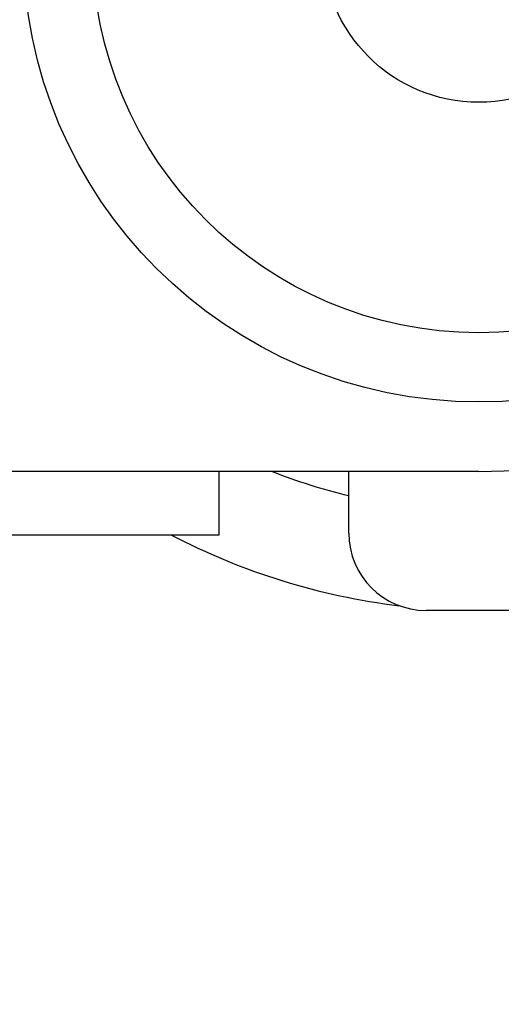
# Model space of a CAD drawing. Header units: inches. Extents: x 0 to 20790, y -12 to 14700.
# Tile 233 of 256: x 9363 to 9519, y 4799 to 5118. Entities that reach past the tile are written whole.
import ezdxf

# ---------------------------------------------------------------- set-up
doc = ezdxf.new("R2010")
doc.units = ezdxf.units.IN
doc.layers.add('1', color=7, linetype='Continuous', true_color=0xffffff)

msp = doc.modelspace()

# ---------------------------------------------------------------- linework, layer by layer
at = {"layer": '1', "color": 2, "linetype": 'Continuous', "lineweight": 25}
for p, q in [((9511.69, 4971.874), (9347.69, 4971.874)), ((9427.69, 4951.374), (9427.69, 4971.874)), ((9469.61, 4951.874), (9469.61, 4971.874)), ((9347.69, 4951.374), (9427.69, 4951.374)), ((9528.771, 4926.874), (9494.61, 4926.874))]:
    msp.add_line(p, q, dxfattribs=at)
for centre, radius in [((9511.69, 5141.874), 147.5), ((9511.69, 5141.874), 125.1), ((9511.69, 5141.874), 50.5), ((9986.49, 4371.874), 615), ((9986.49, 4371.874), 613)]:
    msp.add_circle(centre, radius, dxfattribs=at)
at = {"layer": '1', "color": 110, "linetype": 'Continuous', "lineweight": 13}
msp.add_circle((9986.49, 4371.874), 616.6, dxfattribs=at)
at = {"layer": '1', "color": 2, "linetype": 'Continuous', "lineweight": 25}
for centre, radius, start, end in [((9511.69, 5141.874), 215, 276.87482, 112.99341), ((9511.69, 5141.874), 182.7, 283.31641, 117.36755), ((9511.69, 5141.874), 170, 270, 164.73227), ((9511.69, 5141.874), 182.7, 248.50599, 256.68392), ((9511.69, 5141.874), 215, 242.37758, 263.12558), ((9494.61, 4951.874), 25, 180, 270)]:
    msp.add_arc(centre, radius, start, end, dxfattribs=at)

doc.saveas('drawing.dxf')
